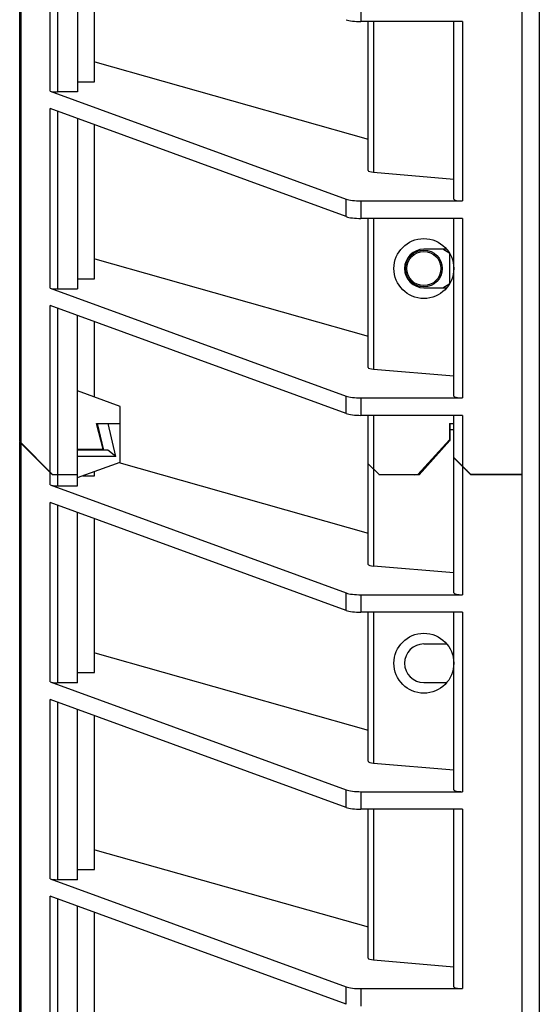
# Model space of a CAD drawing. Header units: inches. Extents: x 0 to 243, y 0 to 106.
# Tile 14 of 19: x 79.45 to 81.84, y 67.54 to 72.07. Entities that reach past the tile are written whole.
import ezdxf

# ---------------------------------------------------------------- set-up
doc = ezdxf.new("R2010")
doc.units = ezdxf.units.IN
doc.header["$LTSCALE"] = 7.5625
doc.header["$MEASUREMENT"] = 0
doc.layers.get('0').update_dxf_attribs({"linetype": 'CONTINUOUS'})

msp = doc.modelspace()

# ---------------------------------------------------------------- linework, layer by layer
at = {"color": 7, "linetype": 'Continuous'}
for p, q in [((81.7592, 24.3088), (81.7592, 77.4584)), ((81.8379, 77.4584), (81.8379, 24.3088)), ((79.4462, 70.1272), (79.4462, 74.4164)), ((79.4515, 74.4164), (79.4515, 70.1218)), ((79.5859, 71.739), (79.5859, 72.564)), ((79.6199, 72.5516), (79.6199, 71.7348)), ((79.7119, 72.518), (79.7119, 71.7348)), ((79.7907, 71.7815), (79.7907, 72.4893)), ((81.017, 72.1395), (81.017, 72.059)), ((81.4836, 72.059), (81.017, 72.059)), ((81.0505, 71.3735), (81.0505, 72.059)), ((81.0752, 72.059), (81.0752, 71.3657)), ((81.4442, 71.2423), (81.4442, 72.059)), ((81.4836, 72.059), (81.4836, 71.234)), ((79.7915, 71.8728), (81.0505, 71.5176)), ((79.7119, 71.7815), (79.7907, 71.7815)), ((79.5859, 71.739), (80.949, 71.2423)), ((79.7119, 71.7348), (79.6199, 71.7348)), ((79.5859, 70.8334), (79.5859, 71.6585)), ((80.949, 71.1618), (79.5859, 71.6585)), ((79.6199, 71.6461), (79.6199, 70.8293)), ((79.7119, 71.6125), (79.7119, 70.8293)), ((79.7907, 70.876), (79.7907, 71.5838)), ((81.0752, 71.3657), (81.4442, 71.3344)), ((80.949, 71.1618), (80.949, 71.2423)), ((81.017, 71.234), (81.017, 71.1535)), ((81.017, 71.234), (81.4836, 71.234)), ((81.4836, 71.1535), (81.017, 71.1535)), ((81.0505, 70.468), (81.0505, 71.1535)), ((81.0752, 71.1535), (81.0752, 70.4602)), ((81.4442, 70.3368), (81.4442, 71.1535)), ((81.4836, 71.1535), (81.4836, 70.3284)), ((81.4116, 71.0115), (81.3064, 71.0115)), ((81.4265, 70.9923), (81.3931, 71.0115)), ((81.4265, 70.8536), (81.4265, 70.9923)), ((79.7915, 70.9673), (81.0505, 70.6121)), ((79.7119, 70.876), (79.7907, 70.876)), ((79.5859, 70.8334), (80.949, 70.3367)), ((79.6199, 70.8293), (79.7119, 70.8293)), ((81.3064, 70.8344), (81.4117, 70.8344)), ((81.3931, 70.8344), (81.4265, 70.8536)), ((79.5859, 69.9875), (79.5859, 70.7529)), ((80.949, 70.2562), (79.5859, 70.7529)), ((79.6199, 70.7405), (79.6199, 69.9761)), ((79.7119, 69.9238), (79.7119, 70.707)), ((79.7907, 70.3321), (79.7907, 70.6783)), ((81.0752, 70.4602), (81.4442, 70.4289)), ((79.9088, 70.2891), (79.7119, 70.3607)), ((80.949, 70.2562), (80.949, 70.3367)), ((81.017, 70.3284), (81.017, 70.2479)), ((81.017, 70.3284), (81.4836, 70.3284)), ((79.9088, 70.0332), (79.9088, 70.2891)), ((81.4836, 70.2479), (81.017, 70.2479)), ((81.0505, 69.5625), (81.0505, 70.2479)), ((81.0752, 70.2479), (81.0752, 69.5547)), ((81.4442, 69.4313), (81.4442, 70.2479)), ((81.4836, 70.2479), (81.4836, 70.0154)), ((79.83, 70.0922), (79.8005, 70.2103)), ((79.8005, 70.2103), (79.9088, 70.2103)), ((79.8025, 70.2103), (79.832, 70.0883)), ((79.8077, 70.1906), (79.8054, 70.1906)), ((79.8895, 70.0592), (79.8529, 70.2103)), ((81.4245, 70.2103), (81.4245, 70.1294)), ((81.4245, 70.2103), (81.4442, 70.2103)), ((81.4442, 70.1813), (81.4245, 70.1813)), ((81.4265, 70.2103), (81.4265, 70.1316)), ((81.4245, 70.1355), (81.2791, 69.9761)), ((79.4462, 70.1272), (79.5972, 69.9761)), ((79.4462, 63.7886), (79.4462, 70.1252)), ((79.5972, 69.9741), (79.4462, 70.1252)), ((79.4515, 70.1198), (79.4515, 63.7832)), ((79.7119, 70.0922), (79.83, 70.0922)), ((79.8526, 70.0883), (79.7119, 70.0883)), ((79.8895, 70.0592), (79.8526, 70.0883)), ((81.2843, 69.9741), (81.4265, 70.1316)), ((79.4954, 70.0779), (79.4954, 70.076)), ((79.8895, 70.0592), (79.7119, 70.0592)), ((81.4442, 70.0528), (81.5229, 69.9741)), ((81.5229, 69.9761), (81.4443, 70.0547)), ((79.7119, 69.9615), (79.9088, 70.0332)), ((79.9018, 70.0306), (81.0505, 69.7066)), ((81.1017, 69.9741), (81.0505, 70.0253)), ((81.4836, 70.0135), (81.4836, 69.4229)), ((79.5859, 69.9279), (79.5859, 69.9855)), ((79.5972, 69.9761), (79.7119, 69.9761)), ((79.7119, 69.9741), (79.5972, 69.9741)), ((79.6199, 69.9741), (79.6199, 69.9238)), ((79.6255, 69.9761), (79.6255, 69.9741)), ((79.7365, 69.9705), (79.7907, 69.9705)), ((79.7907, 69.9705), (79.7907, 69.9902)), ((81.0997, 69.9761), (81.2861, 69.9761)), ((81.1017, 69.9761), (81.1017, 69.9741)), ((81.2843, 69.9741), (81.1017, 69.9741)), ((81.255, 69.9761), (81.2631, 69.9741)), ((81.2631, 69.9741), (81.2631, 69.9761)), ((81.2814, 69.9741), (81.2814, 69.9761)), ((81.5052, 69.9938), (81.5033, 69.9938)), ((81.7592, 69.9761), (81.5229, 69.9761)), ((81.7592, 69.9741), (81.5229, 69.9741)), ((79.5859, 69.9279), (80.949, 69.4312)), ((79.6199, 69.9238), (79.7119, 69.9238)), ((79.5859, 69.0224), (79.5859, 69.8474)), ((80.949, 69.3507), (79.5859, 69.8474)), ((79.6199, 69.835), (79.6199, 69.0183)), ((79.7119, 69.0183), (79.7119, 69.8015)), ((79.7907, 69.0649), (79.7907, 69.7728)), ((81.4442, 69.5233), (81.0752, 69.5547)), ((80.949, 69.3507), (80.949, 69.4312)), ((81.017, 69.4229), (81.017, 69.3424)), ((81.017, 69.4229), (81.4836, 69.4229)), ((81.4836, 69.3424), (81.017, 69.3424)), ((81.0505, 68.657), (81.0505, 69.3424)), ((81.0752, 69.3424), (81.0752, 68.6492)), ((81.4442, 68.5258), (81.4442, 69.3424)), ((81.4836, 69.3424), (81.4836, 68.5174)), ((81.4116, 69.1965), (81.3064, 69.1965)), ((79.7915, 69.1563), (81.0505, 68.801)), ((79.7119, 69.0649), (79.7907, 69.0649)), ((79.5859, 69.0224), (80.949, 68.5257)), ((79.7119, 69.0183), (79.6199, 69.0183)), ((81.3064, 69.0194), (81.4115, 69.0194)), ((79.5859, 68.1169), (79.5859, 68.9419)), ((80.949, 68.4452), (79.5859, 68.9419)), ((79.6199, 68.9295), (79.6199, 68.1128)), ((79.7119, 68.1128), (79.7119, 68.896)), ((79.7907, 68.1594), (79.7907, 68.8673)), ((81.0752, 68.6492), (81.4442, 68.6178)), ((80.949, 68.4452), (80.949, 68.5257)), ((81.017, 68.5174), (81.017, 68.4369)), ((81.017, 68.5174), (81.4836, 68.5174)), ((81.4836, 68.4369), (81.017, 68.4369)), ((81.0505, 67.7515), (81.0505, 68.4369)), ((81.0752, 68.4369), (81.0752, 67.7437)), ((81.4442, 67.6203), (81.4442, 68.4369)), ((81.4836, 68.4369), (81.4836, 67.6119)), ((79.7915, 68.2507), (81.0505, 67.8955)), ((79.7119, 68.1594), (79.7907, 68.1594)), ((79.5859, 68.1169), (80.949, 67.6202)), ((79.7119, 68.1128), (79.6199, 68.1128)), ((79.5859, 67.2114), (79.5859, 68.0364)), ((80.949, 67.5397), (79.5859, 68.0364)), ((79.6199, 68.024), (79.6199, 67.2072)), ((79.7119, 67.2072), (79.7119, 67.9905)), ((79.7907, 67.2539), (79.7907, 67.9618)), ((81.0752, 67.7437), (81.4442, 67.7123)), ((80.949, 67.5397), (80.949, 67.6202)), ((81.017, 67.6119), (81.017, 67.5314)), ((81.017, 67.6119), (81.4836, 67.6119))]:
    msp.add_line(p, q, dxfattribs=at)
for centre, radius in [((81.3064, 70.923), 0.1378), ((81.3064, 70.923), 0.0846), ((81.3064, 70.923), 0.0787), ((81.3064, 69.108), 0.1378)]:
    msp.add_circle(centre, radius, dxfattribs=at)
for centre in [(81.3064, 70.923), (81.3064, 69.108)]:
    msp.add_arc(centre, 0.0886, 90, 270, dxfattribs=at)
for centre, major_axis, start_param, end_param in [((81.017, 72.0757), (0.0787, 0), -2.613518, -1.570796), ((79.6199, 71.7432), (0.0394, 0), -2.613518, -1.570796), ((81.0899, 71.3735), (0.0394, 0), -3.141593, -1.951303), ((81.017, 71.2507), (0.0787, 0), -2.613518, -1.570796), ((81.4836, 71.2423), (0.0394, 0), 3.141593, 4.712389), ((81.017, 71.1702), (0.0787, 0), -2.613518, -1.570796), ((79.6199, 70.8377), (0.0394, 0), -2.613518, -1.570796), ((81.0899, 70.468), (0.0394, 0), -3.141593, -1.951303), ((81.017, 70.3452), (0.0787, 0), -2.613518, -1.570796), ((81.4836, 70.3368), (0.0394, 0), 3.141593, 4.712389), ((81.017, 70.2647), (0.0787, 0), -2.613518, -1.570796), ((79.6199, 69.9321), (0.0394, 0), -2.613518, -1.570796), ((81.0899, 69.5625), (0.0394, 0), -3.141593, -1.951303), ((81.017, 69.4397), (0.0787, 0), -2.613518, -1.570796), ((81.4836, 69.4313), (0.0394, 0), 3.141593, 4.712389), ((81.017, 69.3592), (0.0787, 0), -2.613518, -1.570796), ((79.6199, 69.0266), (0.0394, 0), -2.613518, -1.570796), ((81.0899, 68.657), (0.0394, 0), 3.141593, 4.331883), ((81.017, 68.5342), (0.0787, 0), -2.613518, -1.570796), ((81.4836, 68.5258), (0.0394, 0), -3.141593, -1.570796), ((81.017, 68.4537), (0.0787, 0), -2.613518, -1.570796), ((79.6199, 68.1211), (0.0394, 0), -2.613518, -1.570796), ((81.0899, 67.7515), (0.0394, 0), 3.141593, 4.331883), ((81.017, 67.6286), (0.0787, 0), -2.613518, -1.570796), ((81.4836, 67.6203), (0.0394, 0), -3.141593, -1.570796)]:
    msp.add_ellipse(centre, major_axis=major_axis, ratio=0.212557, start_param=start_param, end_param=end_param, dxfattribs=at)

doc.saveas('drawing.dxf')
